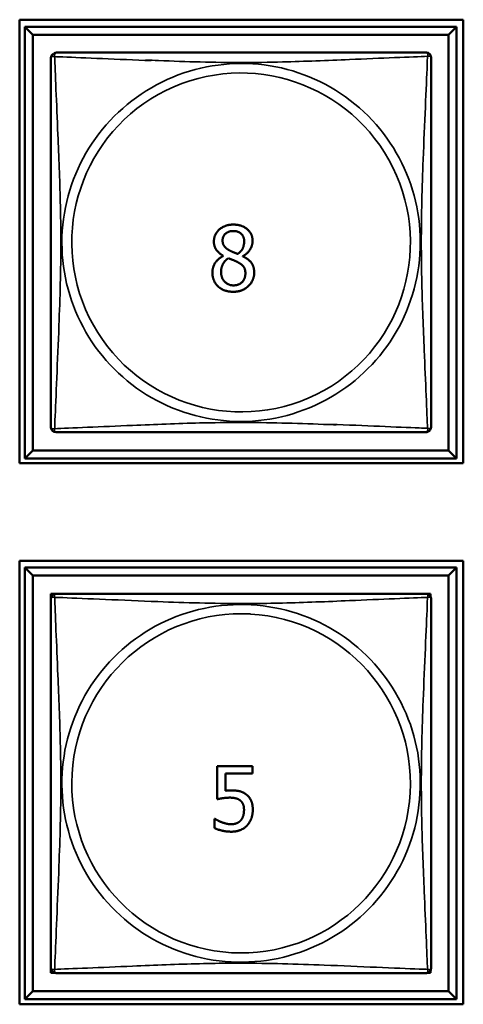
# Model space of a CAD drawing. Header units: inches. Extents: x -32 to 29.2, y -14.4 to 22.6.
# Tile 212 of 256: x -3.01 to -2.458, y -2.86 to -1.634. Entities that reach past the tile are written whole.
import ezdxf

# ---------------------------------------------------------------- set-up
doc = ezdxf.new("R2010")
doc.units = ezdxf.units.IN
doc.header["$MEASUREMENT"] = 0
doc.layers.add('Visible (ANSI)', color=7, linetype='Continuous', lineweight=50)
doc.layers.add('Visible Narrow (ANSI)', color=7, linetype='Continuous', lineweight=35)

msp = doc.modelspace()

# ---------------------------------------------------------------- linework, layer by layer
at = {"layer": 'Visible (ANSI)'}
for p, q in [((-3.0103, -2.186), (-3.0103, -1.6336)), ((-3.0103, -1.6336), (-2.4578, -1.6336)), ((-3.0037, -1.6426), (-2.4663, -1.6426)), ((-2.9939, -1.6524), (-3.0037, -1.6426)), ((-3.0037, -2.18), (-3.0037, -1.6426)), ((-2.4663, -1.6426), (-2.4762, -1.6524)), ((-2.4663, -1.6426), (-2.4663, -2.18)), ((-2.4578, -1.6336), (-2.4578, -2.186)), ((-2.9939, -1.6524), (-2.4762, -1.6524)), ((-2.9939, -2.1702), (-2.9939, -1.6524)), ((-2.4762, -1.6524), (-2.4762, -2.1702)), ((-2.7568, -1.9279), (-2.7568, -1.9276)), ((-2.7324, -1.9281), (-2.7324, -1.9284)), ((-2.9939, -2.1702), (-3.0037, -2.18)), ((-2.4762, -2.1702), (-2.9939, -2.1702)), ((-2.4762, -2.1702), (-2.4663, -2.18)), ((-2.4663, -2.18), (-3.0037, -2.18)), ((-2.4578, -2.186), (-3.0103, -2.186)), ((-3.0103, -2.86), (-3.0103, -2.3076)), ((-3.0103, -2.3076), (-2.4578, -2.3076)), ((-3.0037, -2.3161), (-2.4663, -2.3161)), ((-2.9939, -2.3259), (-3.0037, -2.3161)), ((-3.0037, -2.8535), (-3.0037, -2.3161)), ((-2.4663, -2.3161), (-2.4762, -2.3259)), ((-2.4663, -2.3161), (-2.4663, -2.8535)), ((-2.4578, -2.3076), (-2.4578, -2.86)), ((-2.9939, -2.3259), (-2.4762, -2.3259)), ((-2.9939, -2.8437), (-2.9939, -2.3259)), ((-2.4762, -2.3259), (-2.4762, -2.8437)), ((-2.9713, -2.3544), (-2.9713, -2.3486)), ((-2.9713, -2.3486), (-2.9655, -2.3486)), ((-2.5046, -2.3486), (-2.4988, -2.3486)), ((-2.4988, -2.3486), (-2.4988, -2.3514)), ((-2.7643, -2.6045), (-2.7643, -2.5633)), ((-2.7643, -2.5633), (-2.7204, -2.5633)), ((-2.7204, -2.5727), (-2.754, -2.5727)), ((-2.754, -2.5727), (-2.754, -2.594)), ((-2.7204, -2.5633), (-2.7204, -2.5727)), ((-2.7676, -2.6405), (-2.7676, -2.6291)), ((-2.7676, -2.6291), (-2.7668, -2.6291)), ((-2.9713, -2.821), (-2.9713, -2.8152)), ((-2.4988, -2.8183), (-2.4988, -2.821)), ((-2.9654, -2.821), (-2.9713, -2.821)), ((-2.4988, -2.821), (-2.503, -2.821)), ((-2.9939, -2.8437), (-3.0037, -2.8535)), ((-2.4762, -2.8437), (-2.9939, -2.8437)), ((-2.4762, -2.8437), (-2.4663, -2.8535)), ((-2.4663, -2.8535), (-3.0037, -2.8535)), ((-2.4578, -2.86), (-3.0103, -2.86))]:
    msp.add_line(p, q, dxfattribs=at)
for centre, start, end in [((-2.9654, -1.681), 111.3597, 180), ((-2.9644, -1.6805), 90, 121.2058), ((-2.5038, -1.6805), 0, 90), ((-2.9654, -2.1416), 180, 270), ((-2.5038, -2.1412), 291.3597, 360), ((-2.5047, -2.1416), 270, 301.2058), ((-2.9654, -2.3545), 90, 180), ((-2.5047, -2.3545), 82.4512, 90), ((-2.5038, -2.3545), 0, 90), ((-2.9654, -2.8151), 180, 270), ((-2.5038, -2.8152), 270, 360), ((-2.9644, -2.8152), 262.4512, 270)]:
    msp.add_arc(centre, 0.00591, start, end, dxfattribs=at)
for points in [[(-2.5038, -1.6746), (-2.5044, -1.6746), (-2.5071, -1.6746), (-2.5115, -1.6746), (-2.5196, -1.6746), (-2.5335, -1.6746), (-2.5497, -1.6746), (-2.5658, -1.6746), (-2.584, -1.6746), (-2.6026, -1.6746), (-2.629, -1.6746), (-2.6563, -1.6746), (-2.6834, -1.6746), (-2.7003, -1.6746), (-2.7172, -1.6746), (-2.7341, -1.6746), (-2.768, -1.6746), (-2.8018, -1.6746), (-2.8355, -1.6746), (-2.8775, -1.6746), (-2.9215, -1.6746), (-2.947, -1.6746), (-2.9571, -1.6746), (-2.9635, -1.6746), (-2.9644, -1.6746)], [(-2.9713, -1.681), (-2.9713, -1.6816), (-2.9713, -1.6843), (-2.9713, -1.6887), (-2.9713, -1.6968), (-2.9713, -1.7107), (-2.9713, -1.7269), (-2.9713, -1.743), (-2.9713, -1.7612), (-2.9713, -1.7798), (-2.9713, -1.8062), (-2.9713, -1.8335), (-2.9713, -1.8605), (-2.9713, -1.8774), (-2.9713, -1.8944), (-2.9713, -1.9113), (-2.9713, -1.9451), (-2.9713, -1.979), (-2.9713, -2.0127), (-2.9713, -2.0547), (-2.9713, -2.0986), (-2.9713, -2.1242), (-2.9713, -2.1343), (-2.9713, -2.1407), (-2.9713, -2.1416)], [(-2.4979, -2.1412), (-2.4979, -2.1406), (-2.4979, -2.1379), (-2.4979, -2.1335), (-2.4979, -2.1253), (-2.4979, -2.1114), (-2.4979, -2.0953), (-2.4979, -2.0791), (-2.4979, -2.0609), (-2.4979, -2.0423), (-2.4979, -2.016), (-2.4979, -1.9887), (-2.4979, -1.9616), (-2.4979, -1.9447), (-2.4979, -1.9278), (-2.4979, -1.9108), (-2.4979, -1.877), (-2.4979, -1.8431), (-2.4979, -1.8094), (-2.4979, -1.7674), (-2.4979, -1.7235), (-2.4979, -1.6979), (-2.4979, -1.6879), (-2.4979, -1.6815), (-2.4979, -1.6805)], [(-2.9654, -2.1475), (-2.9648, -2.1475), (-2.962, -2.1475), (-2.9576, -2.1475), (-2.9495, -2.1475), (-2.9356, -2.1475), (-2.9195, -2.1475), (-2.9033, -2.1475), (-2.8851, -2.1475), (-2.8665, -2.1475), (-2.8402, -2.1475), (-2.8129, -2.1475), (-2.7858, -2.1475), (-2.7689, -2.1475), (-2.752, -2.1475), (-2.735, -2.1475), (-2.7012, -2.1475), (-2.6673, -2.1475), (-2.6336, -2.1475), (-2.5916, -2.1475), (-2.5477, -2.1475), (-2.5221, -2.1475), (-2.5121, -2.1475), (-2.5057, -2.1475), (-2.5047, -2.1475)], [(-2.9713, -2.3545), (-2.9713, -2.3551), (-2.9713, -2.3578), (-2.9713, -2.3622), (-2.9713, -2.3703), (-2.9713, -2.3842), (-2.9713, -2.4004), (-2.9713, -2.4165), (-2.9713, -2.4347), (-2.9713, -2.4533), (-2.9713, -2.4797), (-2.9713, -2.507), (-2.9713, -2.534), (-2.9713, -2.5509), (-2.9713, -2.5679), (-2.9713, -2.5848), (-2.9713, -2.6186), (-2.9713, -2.6525), (-2.9713, -2.6862), (-2.9713, -2.7282), (-2.9713, -2.7721), (-2.9713, -2.7977), (-2.9713, -2.8078), (-2.9713, -2.8142), (-2.9713, -2.8151)], [(-2.5047, -2.3486), (-2.5053, -2.3486), (-2.508, -2.3486), (-2.5124, -2.3486), (-2.5205, -2.3486), (-2.5345, -2.3486), (-2.5506, -2.3486), (-2.5667, -2.3486), (-2.5849, -2.3486), (-2.6036, -2.3486), (-2.6299, -2.3486), (-2.6572, -2.3486), (-2.6843, -2.3486), (-2.7012, -2.3486), (-2.7181, -2.3486), (-2.735, -2.3486), (-2.7689, -2.3486), (-2.8027, -2.3486), (-2.8364, -2.3486), (-2.8784, -2.3486), (-2.9224, -2.3486), (-2.9479, -2.3486), (-2.958, -2.3486), (-2.9644, -2.3486), (-2.9654, -2.3486)], [(-2.4979, -2.8152), (-2.4979, -2.8146), (-2.4979, -2.8119), (-2.4979, -2.8075), (-2.4979, -2.7993), (-2.4979, -2.7854), (-2.4979, -2.7693), (-2.4979, -2.7531), (-2.4979, -2.7349), (-2.4979, -2.7163), (-2.4979, -2.69), (-2.4979, -2.6627), (-2.4979, -2.6356), (-2.4979, -2.6187), (-2.4979, -2.6018), (-2.4979, -2.5848), (-2.4979, -2.551), (-2.4979, -2.5171), (-2.4979, -2.4834), (-2.4979, -2.4414), (-2.4979, -2.3975), (-2.4979, -2.3719), (-2.4979, -2.3619), (-2.4979, -2.3555), (-2.4979, -2.3545)], [(-2.9644, -2.8211), (-2.9639, -2.8211), (-2.9611, -2.8211), (-2.9567, -2.8211), (-2.9486, -2.8211), (-2.9347, -2.8211), (-2.9186, -2.8211), (-2.9024, -2.8211), (-2.8842, -2.8211), (-2.8656, -2.8211), (-2.8392, -2.8211), (-2.812, -2.8211), (-2.7849, -2.8211), (-2.768, -2.8211), (-2.751, -2.8211), (-2.7341, -2.8211), (-2.7003, -2.8211), (-2.6664, -2.8211), (-2.6327, -2.8211), (-2.5907, -2.8211), (-2.5468, -2.8211), (-2.5212, -2.8211), (-2.5112, -2.8211), (-2.5048, -2.8211), (-2.5038, -2.8211)]]:
    msp.add_open_spline(points, degree=3, knots=[0.325731, 0.325731, 0.325731, 0.325731, 0.404774, 0.404774, 0.404774, 0.550532, 0.550532, 0.550532, 0.69629, 0.69629, 0.69629, 0.902598, 0.902598, 0.902598, 1.03154, 1.03154, 1.03154, 1.289425, 1.289425, 1.289425, 1.610774, 1.610774, 1.610774, 1.73735, 1.73735, 1.73735, 1.73735], dxfattribs=at)
for points, degree in [([(-2.7684, -1.9099), (-2.7684, -1.9009), (-2.7548, -1.8888), (-2.7443, -1.8888)], 2), ([(-2.7576, -1.9087), (-2.7576, -1.9032), (-2.7502, -1.8968), (-2.7443, -1.8968)], 2), ([(-2.7443, -1.8888), (-2.7334, -1.8888), (-2.7202, -1.9003), (-2.7202, -1.9092)], 2), ([(-2.7443, -1.8968), (-2.7379, -1.8968), (-2.7307, -1.904), (-2.7307, -1.9093)], 2), ([(-2.7568, -1.9276), (-2.7627, -1.9242), (-2.7684, -1.916), (-2.7684, -1.9099)], 2), ([(-2.75, -1.9204), (-2.7538, -1.9182), (-2.7576, -1.9126), (-2.7576, -1.9087)], 2), ([(-2.7307, -1.9093), (-2.7307, -1.9142), (-2.734, -1.9218), (-2.7387, -1.9253)], 2), ([(-2.7202, -1.9092), (-2.7202, -1.9146), (-2.7265, -1.9251), (-2.7324, -1.9281)], 2), ([(-2.7387, -1.9253), (-2.7415, -1.9244), (-2.7484, -1.9213), (-2.75, -1.9204)], 2), ([(-2.7703, -1.9486), (-2.7703, -1.9421), (-2.7634, -1.9312), (-2.7568, -1.9279)], 2), ([(-2.7595, -1.9478), (-2.7595, -1.9423), (-2.7548, -1.9336), (-2.7504, -1.9307)], 2), ([(-2.7504, -1.9307), (-2.7465, -1.9322), (-2.7405, -1.9346), (-2.7386, -1.9357)], 2), ([(-2.7386, -1.9357), (-2.7331, -1.9386), (-2.7292, -1.9445), (-2.7292, -1.9494)], 2), ([(-2.7324, -1.9284), (-2.7254, -1.9316), (-2.7182, -1.941), (-2.7182, -1.9484)], 2), ([(-2.7635, -1.9656), (-2.7668, -1.9624), (-2.7703, -1.9535), (-2.7703, -1.9486)], 2), ([(-2.7442, -1.9645), (-2.7508, -1.9645), (-2.7595, -1.955), (-2.7595, -1.9478)], 2), ([(-2.7182, -1.9484), (-2.7182, -1.9586), (-2.7331, -1.9725), (-2.7443, -1.9725)], 2), ([(-2.7292, -1.9494), (-2.7292, -1.9564), (-2.7374, -1.9645), (-2.7442, -1.9645)], 2), ([(-2.7443, -1.9725), (-2.7502, -1.9725), (-2.76, -1.9689), (-2.7635, -1.9656)], 2), ([(-2.5038, -2.3486), (-2.5039, -2.3486), (-2.5039, -2.3486), (-2.504, -2.3486)], 3), ([(-2.754, -2.594), (-2.7521, -2.5938), (-2.7483, -2.5936), (-2.7467, -2.5936)], 2), ([(-2.7467, -2.5936), (-2.7406, -2.5936), (-2.7321, -2.5956), (-2.7282, -2.5986)], 2), ([(-2.7282, -2.5986), (-2.7242, -2.6016), (-2.72, -2.6106), (-2.72, -2.6179)], 2), ([(-2.7485, -2.6026), (-2.7529, -2.6026), (-2.7617, -2.604), (-2.7643, -2.6045)], 2), ([(-2.7354, -2.6063), (-2.7377, -2.6043), (-2.7444, -2.6026), (-2.7485, -2.6026)], 2), ([(-2.7309, -2.6178), (-2.7309, -2.6136), (-2.7332, -2.6081), (-2.7354, -2.6063)], 2), ([(-2.7349, -2.6309), (-2.7329, -2.6285), (-2.7309, -2.6221), (-2.7309, -2.6178)], 2), ([(-2.72, -2.6179), (-2.72, -2.6237), (-2.7237, -2.6335), (-2.727, -2.6372)], 2), ([(-2.7668, -2.6291), (-2.7656, -2.63), (-2.761, -2.6324), (-2.7582, -2.6334)], 2), ([(-2.7582, -2.6334), (-2.755, -2.6345), (-2.7498, -2.6357), (-2.7465, -2.6357)], 2), ([(-2.7465, -2.6357), (-2.7432, -2.6357), (-2.7371, -2.6334), (-2.7349, -2.6309)], 2), ([(-2.7467, -2.645), (-2.7524, -2.645), (-2.7635, -2.6425), (-2.7676, -2.6405)], 2), ([(-2.727, -2.6372), (-2.7304, -2.6408), (-2.7405, -2.645), (-2.7467, -2.645)], 2), ([(-2.9654, -2.821), (-2.9653, -2.821), (-2.9653, -2.821), (-2.9652, -2.821)], 3)]:
    msp.add_open_spline(points, degree=degree, dxfattribs=at)
at = {"layer": 'Visible Narrow (ANSI)'}
for centre, radius, start, end in [((-2.7341, -1.9108), 0.2227, 296.1524, 116.4131), ((-2.735, -1.9113), 0.2113, 296.4202, 116.1453), ((-2.735, -1.9113), 0.2227, 116.1524, 296.4131), ((-2.7341, -1.9108), 0.2113, 116.4202, 296.1453), ((-2.735, -2.5848), 0.2227, 86.6596, 266.8938), ((-2.7341, -2.5848), 0.2227, 266.6596, 86.8938), ((-2.7341, -2.5848), 0.2113, 86.9001, 266.6533), ((-2.735, -2.5848), 0.2113, 266.9001, 86.6533)]:
    msp.add_arc(centre, radius, start, end, dxfattribs=at)
for points, knots in [([(-2.9713, -1.681), (-2.9713, -1.6809), (-2.9713, -1.6808), (-2.9712, -1.6805), (-2.9712, -1.6803), (-2.971, -1.68), (-2.9709, -1.6799), (-2.9708, -1.6798), (-2.9707, -1.6797), (-2.9705, -1.6795), (-2.9703, -1.6795), (-2.9697, -1.6793), (-2.9693, -1.6792), (-2.9681, -1.6793), (-2.9675, -1.6794), (-2.9667, -1.6796)], [-0.0844808, -0.0844808, -0.0844808, -0.0844808, -0.06943799, -0.06943799, -0.05587828, -0.05587828, -0.04740346, -0.04740346, -0.04210669, -0.04210669, -0.03151317, -0.03151317, -0.01456352, -0.01456352, 0.00026741, 0.00026741, 0.00026741, 0.00026741]), ([(-2.9667, -1.6796), (-2.9669, -1.6788), (-2.967, -1.6782), (-2.9671, -1.6771), (-2.9671, -1.6766), (-2.9669, -1.6762), (-2.9669, -1.6761), (-2.9669, -1.6761)], [-0.00026741, -0.00026741, -0.00026741, -0.00026741, 0.01456352, 0.01456352, 0.03151317, 0.03151317, 0.03370931, 0.03370931, 0.03370931, 0.03370931]), ([(-2.9667, -2.143), (-2.9666, -2.1401), (-2.9665, -2.1366), (-2.9663, -2.1326), (-2.9652, -2.105), (-2.9631, -2.058), (-2.9614, -2.0145), (-2.96, -1.9796), (-2.959, -1.9454), (-2.959, -1.9113), (-2.959, -1.8943), (-2.9593, -1.8772), (-2.9597, -1.86), (-2.9604, -1.8325), (-2.9615, -1.8044), (-2.9627, -1.7767), (-2.9635, -1.7572), (-2.9643, -1.7378), (-2.9651, -1.7206), (-2.9658, -1.7034), (-2.9664, -1.6884), (-2.9667, -1.6796)], [-1.657319, -1.657319, -1.657319, -1.657319, -1.610774, -1.610774, -1.610774, -1.289425, -1.289425, -1.289425, -1.03154, -1.03154, -1.03154, -0.902598, -0.902598, -0.902598, -0.69629, -0.69629, -0.69629, -0.550532, -0.550532, -0.550532, -0.405761, -0.405761, -0.405761, -0.405761]), ([(-2.9667, -1.6796), (-2.9639, -1.6797), (-2.9604, -1.6799), (-2.9564, -1.68), (-2.9305, -1.681), (-2.8876, -1.683), (-2.8465, -1.6846)], [-1.6573193, -1.6573193, -1.6573193, -1.6573193, -1.6107738, -1.6107738, -1.6107738, -1.3095762, -1.3095762, -1.3095762, -1.3095762]), ([(-2.9662, -1.6764), (-2.9661, -1.6762), (-2.9661, -1.676), (-2.966, -1.6756), (-2.9659, -1.6754), (-2.9657, -1.6752), (-2.9657, -1.6751), (-2.9655, -1.6749), (-2.9654, -1.6749), (-2.9651, -1.6747), (-2.965, -1.6747), (-2.9647, -1.6746), (-2.9645, -1.6746), (-2.9644, -1.6746)], [0.02272652, 0.02272652, 0.02272652, 0.02272652, 0.03151317, 0.03151317, 0.04210669, 0.04210669, 0.04740346, 0.04740346, 0.05587828, 0.05587828, 0.06943799, 0.06943799, 0.0844808, 0.0844808, 0.0844808, 0.0844808]), ([(-2.8536, -1.6838), (-2.8481, -1.6841), (-2.8427, -1.6843), (-2.8373, -1.6845), (-2.8024, -1.6859), (-2.7682, -1.6869), (-2.7341, -1.6869), (-2.7171, -1.6869), (-2.7, -1.6866), (-2.6829, -1.6862), (-2.6554, -1.6855), (-2.6272, -1.6844), (-2.5996, -1.6832), (-2.58, -1.6824), (-2.5607, -1.6815), (-2.5434, -1.6808), (-2.5262, -1.6801), (-2.5113, -1.6795), (-2.5024, -1.6792)], [-1.3291509, -1.3291509, -1.3291509, -1.3291509, -1.2894252, -1.2894252, -1.2894252, -1.0315402, -1.0315402, -1.0315402, -0.9025977, -0.9025977, -0.9025977, -0.6962896, -0.6962896, -0.6962896, -0.5505317, -0.5505317, -0.5505317, -0.4057611, -0.4057611, -0.4057611, -0.4057611]), ([(-2.5024, -1.6792), (-2.5026, -1.682), (-2.5027, -1.6855), (-2.5028, -1.6895), (-2.5039, -1.7171), (-2.5061, -1.7641), (-2.5078, -1.8077), (-2.5091, -1.8426), (-2.5101, -1.8768), (-2.5101, -1.9108), (-2.5101, -1.9279), (-2.5099, -1.9449), (-2.5095, -1.9621), (-2.5088, -1.9896), (-2.5077, -2.0177), (-2.5065, -2.0454), (-2.5057, -2.0649), (-2.5048, -2.0843), (-2.5041, -2.1016), (-2.5034, -2.1188), (-2.5028, -2.1337), (-2.5024, -2.1425)], [-1.657319, -1.657319, -1.657319, -1.657319, -1.610774, -1.610774, -1.610774, -1.289425, -1.289425, -1.289425, -1.03154, -1.03154, -1.03154, -0.902598, -0.902598, -0.902598, -0.69629, -0.69629, -0.69629, -0.550532, -0.550532, -0.550532, -0.405761, -0.405761, -0.405761, -0.405761]), ([(-2.5038, -1.6746), (-2.5037, -1.6746), (-2.5036, -1.6746), (-2.5033, -1.6747), (-2.5031, -1.6747), (-2.5029, -1.6749), (-2.5028, -1.6749), (-2.5026, -1.6751), (-2.5025, -1.6752), (-2.5024, -1.6754), (-2.5023, -1.6756), (-2.5021, -1.6761), (-2.502, -1.6766), (-2.5021, -1.6778), (-2.5022, -1.6784), (-2.5024, -1.6792)], [-0.0844808, -0.0844808, -0.0844808, -0.0844808, -0.06943799, -0.06943799, -0.05587828, -0.05587828, -0.04740346, -0.04740346, -0.04210669, -0.04210669, -0.03151317, -0.03151317, -0.01456352, -0.01456352, 0.00026741, 0.00026741, 0.00026741, 0.00026741]), ([(-2.5024, -1.6792), (-2.5017, -1.679), (-2.501, -1.6788), (-2.4999, -1.6788), (-2.4994, -1.6788), (-2.4988, -1.679), (-2.4987, -1.6791), (-2.4984, -1.6793), (-2.4984, -1.6793), (-2.4982, -1.6795), (-2.4982, -1.6796), (-2.498, -1.6798), (-2.498, -1.68), (-2.4979, -1.6803), (-2.4979, -1.6804), (-2.4979, -1.6805)], [-0.00026741, -0.00026741, -0.00026741, -0.00026741, 0.01456352, 0.01456352, 0.03151317, 0.03151317, 0.04210669, 0.04210669, 0.04740346, 0.04740346, 0.05587828, 0.05587828, 0.06943799, 0.06943799, 0.0844808, 0.0844808, 0.0844808, 0.0844808]), ([(-2.9667, -2.143), (-2.9675, -2.1432), (-2.9681, -2.1433), (-2.9693, -2.1434), (-2.9697, -2.1433), (-2.9703, -2.1431), (-2.9705, -2.143), (-2.9707, -2.1429), (-2.9708, -2.1428), (-2.9709, -2.1427), (-2.971, -2.1426), (-2.9712, -2.1423), (-2.9712, -2.1421), (-2.9713, -2.1418), (-2.9713, -2.1417), (-2.9713, -2.1416)], [-0.00026741, -0.00026741, -0.00026741, -0.00026741, 0.01456352, 0.01456352, 0.03151317, 0.03151317, 0.04210669, 0.04210669, 0.04740346, 0.04740346, 0.05587828, 0.05587828, 0.06943799, 0.06943799, 0.0844808, 0.0844808, 0.0844808, 0.0844808]), ([(-2.9654, -2.1475), (-2.9654, -2.1475), (-2.9656, -2.1475), (-2.9659, -2.1475), (-2.966, -2.1474), (-2.9663, -2.1473), (-2.9664, -2.1472), (-2.9666, -2.147), (-2.9666, -2.147), (-2.9668, -2.1468), (-2.9669, -2.1466), (-2.9671, -2.146), (-2.9671, -2.1455), (-2.967, -2.1444), (-2.9669, -2.1437), (-2.9667, -2.143)], [-0.0844808, -0.0844808, -0.0844808, -0.0844808, -0.06943799, -0.06943799, -0.05587828, -0.05587828, -0.04740346, -0.04740346, -0.04210669, -0.04210669, -0.03151317, -0.03151317, -0.01456352, -0.01456352, 0.00026741, 0.00026741, 0.00026741, 0.00026741]), ([(-2.6156, -2.1383), (-2.621, -2.1381), (-2.6265, -2.1379), (-2.6318, -2.1376), (-2.6668, -2.1363), (-2.701, -2.1353), (-2.735, -2.1353), (-2.7521, -2.1353), (-2.7691, -2.1355), (-2.7863, -2.1359), (-2.8138, -2.1366), (-2.8419, -2.1378), (-2.8696, -2.1389), (-2.8891, -2.1398), (-2.9085, -2.1406), (-2.9258, -2.1413), (-2.9429, -2.142), (-2.9579, -2.1426), (-2.9667, -2.143)], [-1.3291509, -1.3291509, -1.3291509, -1.3291509, -1.2894252, -1.2894252, -1.2894252, -1.0315402, -1.0315402, -1.0315402, -0.9025977, -0.9025977, -0.9025977, -0.6962896, -0.6962896, -0.6962896, -0.5505317, -0.5505317, -0.5505317, -0.4057611, -0.4057611, -0.4057611, -0.4057611]), ([(-2.5024, -2.1425), (-2.5053, -2.1424), (-2.5088, -2.1423), (-2.5128, -2.1421), (-2.5387, -2.1411), (-2.5816, -2.1392), (-2.6227, -2.1375)], [-1.6573193, -1.6573193, -1.6573193, -1.6573193, -1.6107738, -1.6107738, -1.6107738, -1.3095762, -1.3095762, -1.3095762, -1.3095762]), ([(-2.503, -2.1457), (-2.503, -2.146), (-2.5031, -2.1462), (-2.5032, -2.1466), (-2.5033, -2.1468), (-2.5034, -2.147), (-2.5035, -2.147), (-2.5037, -2.1472), (-2.5038, -2.1473), (-2.504, -2.1474), (-2.5042, -2.1475), (-2.5045, -2.1475), (-2.5046, -2.1475), (-2.5047, -2.1475)], [0.02272652, 0.02272652, 0.02272652, 0.02272652, 0.03151317, 0.03151317, 0.04210669, 0.04210669, 0.04740346, 0.04740346, 0.05587828, 0.05587828, 0.06943799, 0.06943799, 0.0844808, 0.0844808, 0.0844808, 0.0844808]), ([(-2.4979, -2.1412), (-2.4979, -2.1412), (-2.4979, -2.1414), (-2.498, -2.1417), (-2.498, -2.1419), (-2.4982, -2.1421), (-2.4982, -2.1422), (-2.4984, -2.1424), (-2.4984, -2.1424), (-2.4987, -2.1426), (-2.4988, -2.1427), (-2.4994, -2.1429), (-2.4999, -2.1429), (-2.501, -2.1428), (-2.5017, -2.1427), (-2.5024, -2.1425)], [-0.0844808, -0.0844808, -0.0844808, -0.0844808, -0.06943799, -0.06943799, -0.05587828, -0.05587828, -0.04740346, -0.04740346, -0.04210669, -0.04210669, -0.03151317, -0.03151317, -0.01456352, -0.01456352, 0.00026741, 0.00026741, 0.00026741, 0.00026741]), ([(-2.5024, -2.1425), (-2.5022, -2.1433), (-2.5021, -2.1439), (-2.502, -2.1451), (-2.5021, -2.1455), (-2.5022, -2.146), (-2.5022, -2.146), (-2.5023, -2.146)], [-0.00026741, -0.00026741, -0.00026741, -0.00026741, 0.01456352, 0.01456352, 0.03151317, 0.03151317, 0.03370931, 0.03370931, 0.03370931, 0.03370931]), ([(-2.9713, -2.3545), (-2.9713, -2.3544), (-2.9713, -2.3543), (-2.9712, -2.354), (-2.9712, -2.3538), (-2.971, -2.3535), (-2.9709, -2.3534), (-2.9708, -2.3533), (-2.9707, -2.3532), (-2.9705, -2.353), (-2.9703, -2.353), (-2.9697, -2.3528), (-2.9693, -2.3527), (-2.9681, -2.3528), (-2.9675, -2.3529), (-2.9667, -2.3531)], [-0.0844808, -0.0844808, -0.0844808, -0.0844808, -0.06943799, -0.06943799, -0.05587828, -0.05587828, -0.04740346, -0.04740346, -0.04210669, -0.04210669, -0.03151317, -0.03151317, -0.01456352, -0.01456352, 0.00026741, 0.00026741, 0.00026741, 0.00026741]), ([(-2.9667, -2.3531), (-2.9669, -2.3523), (-2.967, -2.3517), (-2.9671, -2.3506), (-2.9671, -2.3501), (-2.9669, -2.3495), (-2.9668, -2.3493), (-2.9666, -2.3491), (-2.9666, -2.349), (-2.9664, -2.3489), (-2.9663, -2.3488), (-2.966, -2.3487), (-2.9659, -2.3486), (-2.9656, -2.3486), (-2.9654, -2.3486), (-2.9654, -2.3486)], [-0.00026741, -0.00026741, -0.00026741, -0.00026741, 0.01456352, 0.01456352, 0.03151317, 0.03151317, 0.04210669, 0.04210669, 0.04740346, 0.04740346, 0.05587828, 0.05587828, 0.06943799, 0.06943799, 0.0844808, 0.0844808, 0.0844808, 0.0844808]), ([(-2.9667, -2.8165), (-2.9666, -2.8136), (-2.9665, -2.8101), (-2.9663, -2.8061), (-2.9652, -2.7785), (-2.9631, -2.7315), (-2.9614, -2.688), (-2.96, -2.6531), (-2.959, -2.6189), (-2.959, -2.5848), (-2.959, -2.5678), (-2.9593, -2.5507), (-2.9597, -2.5335), (-2.9604, -2.506), (-2.9615, -2.4779), (-2.9627, -2.4502), (-2.9635, -2.4307), (-2.9643, -2.4113), (-2.9651, -2.3941), (-2.9658, -2.3769), (-2.9664, -2.3619), (-2.9667, -2.3531)], [-1.657319, -1.657319, -1.657319, -1.657319, -1.610774, -1.610774, -1.610774, -1.289425, -1.289425, -1.289425, -1.03154, -1.03154, -1.03154, -0.902598, -0.902598, -0.902598, -0.69629, -0.69629, -0.69629, -0.550532, -0.550532, -0.550532, -0.405761, -0.405761, -0.405761, -0.405761]), ([(-2.9667, -2.3531), (-2.9639, -2.3532), (-2.9604, -2.3534), (-2.9564, -2.3535), (-2.9288, -2.3546), (-2.8817, -2.3567), (-2.8382, -2.3584), (-2.8033, -2.3598), (-2.7691, -2.3608), (-2.735, -2.3608), (-2.7306, -2.3608), (-2.7262, -2.3608), (-2.7217, -2.3608)], [-1.6573193, -1.6573193, -1.6573193, -1.6573193, -1.6107738, -1.6107738, -1.6107738, -1.2894252, -1.2894252, -1.2894252, -1.0315402, -1.0315402, -1.0315402, -0.9979959, -0.9979959, -0.9979959, -0.9979959]), ([(-2.722, -2.3608), (-2.709, -2.3607), (-2.696, -2.3605), (-2.6829, -2.3602), (-2.6554, -2.3595), (-2.6272, -2.3584), (-2.5996, -2.3572), (-2.58, -2.3564), (-2.5607, -2.3555), (-2.5434, -2.3548), (-2.5262, -2.3541), (-2.5113, -2.3535), (-2.5024, -2.3532)], [-1.0008712, -1.0008712, -1.0008712, -1.0008712, -0.9025977, -0.9025977, -0.9025977, -0.6962896, -0.6962896, -0.6962896, -0.5505317, -0.5505317, -0.5505317, -0.4057611, -0.4057611, -0.4057611, -0.4057611]), ([(-2.5024, -2.3532), (-2.5026, -2.356), (-2.5027, -2.3595), (-2.5028, -2.3635), (-2.5039, -2.3911), (-2.5061, -2.4381), (-2.5078, -2.4817), (-2.5091, -2.5166), (-2.5101, -2.5508), (-2.5101, -2.5848), (-2.5101, -2.6019), (-2.5099, -2.6189), (-2.5095, -2.6361), (-2.5088, -2.6636), (-2.5077, -2.6917), (-2.5065, -2.7194), (-2.5057, -2.7389), (-2.5048, -2.7583), (-2.5041, -2.7756), (-2.5034, -2.7928), (-2.5028, -2.8077), (-2.5024, -2.8165)], [-1.657319, -1.657319, -1.657319, -1.657319, -1.610774, -1.610774, -1.610774, -1.289425, -1.289425, -1.289425, -1.03154, -1.03154, -1.03154, -0.902598, -0.902598, -0.902598, -0.69629, -0.69629, -0.69629, -0.550532, -0.550532, -0.550532, -0.405761, -0.405761, -0.405761, -0.405761]), ([(-2.5047, -2.3486), (-2.5046, -2.3486), (-2.5045, -2.3486), (-2.5043, -2.3486), (-2.5043, -2.3486), (-2.5042, -2.3486)], [-0.0844808, -0.0844808, -0.0844808, -0.0844808, -0.06943799, -0.06943799, -0.06609251, -0.06609251, -0.06609251, -0.06609251]), ([(-2.5038, -2.3486), (-2.5037, -2.3486), (-2.5036, -2.3486), (-2.5033, -2.3487), (-2.5031, -2.3487), (-2.5029, -2.3489), (-2.5028, -2.3489), (-2.5026, -2.3491), (-2.5025, -2.3492), (-2.5024, -2.3494), (-2.5023, -2.3496), (-2.5021, -2.3501), (-2.502, -2.3506), (-2.5021, -2.3518), (-2.5022, -2.3524), (-2.5024, -2.3532)], [-0.0844808, -0.0844808, -0.0844808, -0.0844808, -0.06943799, -0.06943799, -0.05587828, -0.05587828, -0.04740346, -0.04740346, -0.04210669, -0.04210669, -0.03151317, -0.03151317, -0.01456352, -0.01456352, 0.00026741, 0.00026741, 0.00026741, 0.00026741]), ([(-2.5024, -2.3532), (-2.5017, -2.353), (-2.501, -2.3528), (-2.4999, -2.3528), (-2.4994, -2.3528), (-2.4988, -2.353), (-2.4987, -2.3531), (-2.4984, -2.3533), (-2.4984, -2.3533), (-2.4982, -2.3535), (-2.4982, -2.3536), (-2.498, -2.3538), (-2.498, -2.354), (-2.4979, -2.3543), (-2.4979, -2.3544), (-2.4979, -2.3545)], [-0.00026741, -0.00026741, -0.00026741, -0.00026741, 0.01456352, 0.01456352, 0.03151317, 0.03151317, 0.04210669, 0.04210669, 0.04740346, 0.04740346, 0.05587828, 0.05587828, 0.06943799, 0.06943799, 0.0844808, 0.0844808, 0.0844808, 0.0844808]), ([(-2.9667, -2.8165), (-2.9675, -2.8167), (-2.9681, -2.8168), (-2.9693, -2.8169), (-2.9697, -2.8168), (-2.9703, -2.8166), (-2.9705, -2.8165), (-2.9707, -2.8164), (-2.9708, -2.8163), (-2.9709, -2.8162), (-2.971, -2.8161), (-2.9712, -2.8158), (-2.9712, -2.8156), (-2.9713, -2.8153), (-2.9713, -2.8152), (-2.9713, -2.8151)], [-0.00026741, -0.00026741, -0.00026741, -0.00026741, 0.01456352, 0.01456352, 0.03151317, 0.03151317, 0.04210669, 0.04210669, 0.04740346, 0.04740346, 0.05587828, 0.05587828, 0.06943799, 0.06943799, 0.0844808, 0.0844808, 0.0844808, 0.0844808]), ([(-2.9654, -2.821), (-2.9654, -2.821), (-2.9656, -2.821), (-2.9659, -2.821), (-2.966, -2.8209), (-2.9663, -2.8208), (-2.9664, -2.8207), (-2.9666, -2.8205), (-2.9666, -2.8205), (-2.9668, -2.8203), (-2.9669, -2.8201), (-2.9671, -2.8195), (-2.9671, -2.819), (-2.967, -2.8179), (-2.9669, -2.8172), (-2.9667, -2.8165)], [-0.0844808, -0.0844808, -0.0844808, -0.0844808, -0.06943799, -0.06943799, -0.05587828, -0.05587828, -0.04740346, -0.04740346, -0.04210669, -0.04210669, -0.03151317, -0.03151317, -0.01456352, -0.01456352, 0.00026741, 0.00026741, 0.00026741, 0.00026741]), ([(-2.7472, -2.8088), (-2.7602, -2.8089), (-2.7732, -2.8091), (-2.7863, -2.8094), (-2.8138, -2.8101), (-2.8419, -2.8113), (-2.8696, -2.8124), (-2.8891, -2.8133), (-2.9085, -2.8141), (-2.9258, -2.8148), (-2.9429, -2.8155), (-2.9579, -2.8161), (-2.9667, -2.8165)], [-1.0008712, -1.0008712, -1.0008712, -1.0008712, -0.9025977, -0.9025977, -0.9025977, -0.6962896, -0.6962896, -0.6962896, -0.5505317, -0.5505317, -0.5505317, -0.4057611, -0.4057611, -0.4057611, -0.4057611]), ([(-2.5024, -2.8165), (-2.5053, -2.8164), (-2.5088, -2.8163), (-2.5128, -2.8161), (-2.5404, -2.815), (-2.5874, -2.8129), (-2.6309, -2.8112), (-2.6659, -2.8098), (-2.7, -2.8088), (-2.7341, -2.8088), (-2.7386, -2.8088), (-2.743, -2.8089), (-2.7474, -2.8089)], [-1.6573193, -1.6573193, -1.6573193, -1.6573193, -1.6107738, -1.6107738, -1.6107738, -1.2894252, -1.2894252, -1.2894252, -1.0315402, -1.0315402, -1.0315402, -0.9979959, -0.9979959, -0.9979959, -0.9979959]), ([(-2.5024, -2.8165), (-2.5022, -2.8173), (-2.5021, -2.8179), (-2.502, -2.8191), (-2.5021, -2.8195), (-2.5023, -2.8201), (-2.5024, -2.8203), (-2.5025, -2.8205), (-2.5026, -2.8206), (-2.5028, -2.8207), (-2.5029, -2.8208), (-2.5031, -2.821), (-2.5033, -2.821), (-2.5036, -2.8211), (-2.5037, -2.8211), (-2.5038, -2.8211)], [-0.00026741, -0.00026741, -0.00026741, -0.00026741, 0.01456352, 0.01456352, 0.03151317, 0.03151317, 0.04210669, 0.04210669, 0.04740346, 0.04740346, 0.05587828, 0.05587828, 0.06943799, 0.06943799, 0.0844808, 0.0844808, 0.0844808, 0.0844808]), ([(-2.4979, -2.8152), (-2.4979, -2.8152), (-2.4979, -2.8154), (-2.498, -2.8157), (-2.498, -2.8159), (-2.4982, -2.8161), (-2.4982, -2.8162), (-2.4984, -2.8164), (-2.4984, -2.8164), (-2.4987, -2.8166), (-2.4988, -2.8167), (-2.4994, -2.8169), (-2.4999, -2.8169), (-2.501, -2.8168), (-2.5017, -2.8167), (-2.5024, -2.8165)], [-0.0844808, -0.0844808, -0.0844808, -0.0844808, -0.06943799, -0.06943799, -0.05587828, -0.05587828, -0.04740346, -0.04740346, -0.04210669, -0.04210669, -0.03151317, -0.03151317, -0.01456352, -0.01456352, 0.00026741, 0.00026741, 0.00026741, 0.00026741]), ([(-2.9644, -2.8211), (-2.9645, -2.8211), (-2.9647, -2.8211), (-2.9649, -2.821), (-2.9649, -2.821), (-2.9649, -2.821)], [-0.0844808, -0.0844808, -0.0844808, -0.0844808, -0.06943799, -0.06943799, -0.06609251, -0.06609251, -0.06609251, -0.06609251])]:
    msp.add_open_spline(points, degree=3, knots=knots, dxfattribs=at)

doc.saveas('drawing.dxf')
